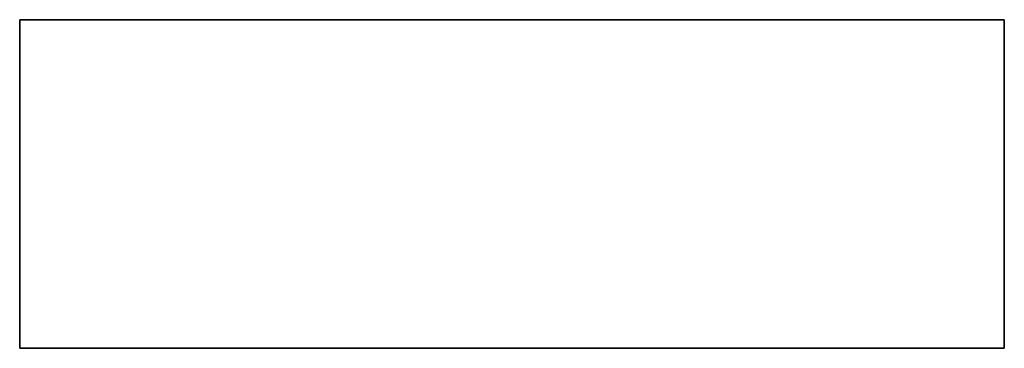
# Model space of a CAD drawing. Header units: inches. Extents: x -377 to 3073, y -401 to 2575.
# Tile 5 of 11: x 655 to 1105, y 1351 to 1501. Entities that reach past the tile are written whole.
import ezdxf

# ---------------------------------------------------------------- set-up
doc = ezdxf.new("R2010")
doc.units = ezdxf.units.IN
doc.layers.add('1', color=7, linetype='Continuous')

# ---------------------------------------------------------------- blocks, each defined once
blk = doc.blocks.new('UG_SURFACE_008')
at = {"layer": '1', "color": 11}
blk.add_3dface([(888.550162, 1350.999951, 435.268462), (888.550162, 1501.000047, 435.268462), (888.550162, 1501.000047, -14.936366), (888.550162, 1350.999951, -14.936366)], dxfattribs=at)
blk = doc.blocks.new('UG_SURFACE_009')
at = {"layer": '1', "color": 11}
blk.add_3dface([(888.550162, 1350.999951, -14.936366), (1114.403248, 1350.999951, -14.936366), (1114.403248, 1350.999951, 435.268462), (888.550162, 1350.999951, 435.268462)], dxfattribs=at)
blk = doc.blocks.new('UG_SURFACE_010')
at = {"layer": '1', "color": 11}
blk.add_3dface([(1114.403248, 1350.999951, -14.936366), (1114.403248, 1501.000047, -14.936366), (1114.403248, 1501.000047, 435.268462), (1114.403248, 1350.999951, 435.268462)], dxfattribs=at)
blk = doc.blocks.new('UG_SURFACE_011')
at = {"layer": '1', "color": 11}
blk.add_3dface([(888.550162, 1350.999951, -14.936366), (888.550162, 1501.000047, -14.936366), (1114.403248, 1501.000047, -14.936366), (1114.403248, 1350.999951, -14.936366)], dxfattribs=at)
blk = doc.blocks.new('UG_SURFACE_012')
at = {"layer": '1', "color": 11}
blk.add_3dface([(888.550162, 1501.000047, 435.268462), (1114.403248, 1501.000047, 435.268462), (1114.403248, 1501.000047, -14.936366), (888.550162, 1501.000047, -14.936366)], dxfattribs=at)
blk = doc.blocks.new('UG_SURFACE_013')
at = {"layer": '1', "color": 11}
blk.add_3dface([(1114.403248, 1350.999951, 435.268462), (1114.403248, 1501.000047, 435.268462), (888.550162, 1501.000047, 435.268462), (888.550162, 1350.999951, 435.268462)], dxfattribs=at)
blk = doc.blocks.new('SV105_P63_SERVICE_SPACE_LP_R05')
at = {"layer": '1', "color": 11}
for p, q in [((888.55, 1501, -14.94), (1114.4, 1501, -14.94)), ((1114.4, 1501, 435.27), (888.55, 1501, 435.27)), ((888.55, 1501, -14.94), (888.55, 1351, -14.94)), ((888.55, 1501, 435.27), (888.55, 1351, 435.27)), ((888.55, 1501, 435.27), (888.55, 1501, -14.94)), ((1114.4, 1501, -14.94), (1114.4, 1501, 435.27)), ((1114.4, 1501, -14.94), (1114.4, 1351, -14.94)), ((1114.4, 1501, 435.27), (1114.4, 1351, 435.27)), ((888.55, 1351, -14.94), (1114.4, 1351, -14.94)), ((888.55, 1351, 435.27), (888.55, 1351, -14.94)), ((1114.4, 1351, 435.27), (888.55, 1351, 435.27)), ((1114.4, 1351, -14.94), (1114.4, 1351, 435.27))]:
    blk.add_line(p, q, dxfattribs=at)
at = {"layer": '1', "color": 2, "extrusion": (0, -1, 0)}
for points, knots in [([(1011.53, 1501, 242.48), (1009.28, 1501, 241.61), (1005.55, 1501, 241.16), (996.12, 1501, 241.16), (992.79, 1501, 241.59), (987.98, 1501, 243.28), (986.77, 1501, 244.32), (986.8, 1501, 245.6), (986.77, 1501, 246.9), (987.99, 1501, 247.97), (992.88, 1501, 249.63), (996.33, 1501, 250.06), (1003.63, 1501, 250.06), (1006.1, 1501, 249.88), (1010.34, 1501, 249.17), (1011.97, 1501, 248.64), (1013.15, 1501, 247.95), (1014.3, 1501, 247.26), (1014.9, 1501, 246.49), (1014.91, 1501, 245.62), (1014.9, 1501, 244.41), (1013.76, 1501, 243.36), (1011.53, 1501, 242.48)], [-0.077766, 0, 0, 0, 0.204702, 0.204702, 0.368982, 0.368982, 0.534982, 0.534982, 0.534982, 0.639412, 0.639412, 0.743464, 0.743464, 0.808535, 0.808535, 0.873606, 0.873606, 0.873606, 0.922234, 0.922234, 0.922234, 1, 1, 1, 1.204702]), ([(983.35, 1501, 178.12), (983.35, 1501, 177.55), (983.35, 1501, 176.99), (983.35, 1501, 176.42), (995.02, 1501, 176.42), (1006.69, 1501, 176.42), (1018.35, 1501, 176.42), (1018.35, 1501, 178.01), (1018.35, 1501, 179.6), (1018.35, 1501, 181.18), (1018.34, 1501, 182.02), (1018.23, 1501, 182.67), (1018.01, 1501, 183.1), (1017.7, 1501, 183.72), (1017.17, 1501, 184.25), (1015.57, 1501, 185.09), (1014.46, 1501, 185.43), (1011.57, 1501, 185.93), (1010, 1501, 186.06), (1005.3, 1501, 186.06), (1002.81, 1501, 185.72), (998.7, 1501, 184.35), (997.68, 1501, 183.13), (997.7, 1501, 180.27), (997.69, 1501, 179.19), (997.69, 1501, 178.12), (992.91, 1501, 178.12), (988.13, 1501, 178.12), (983.35, 1501, 178.12)], [-0.169963, 0, 0, 0, 0.022977, 0.022977, 0.022977, 0.497339, 0.497339, 0.497339, 0.56182, 0.56182, 0.56182, 0.588481, 0.588481, 0.588481, 0.619608, 0.619608, 0.6513, 0.6513, 0.683598, 0.683598, 0.739499, 0.739499, 0.796054, 0.796054, 0.830037, 0.830037, 0.830037, 1, 1, 1, 1.022977]), ([(983.35, 1501, 283.76), (983.35, 1501, 283.19), (983.35, 1501, 282.63), (983.35, 1501, 282.06), (995.02, 1501, 282.06), (1006.69, 1501, 282.06), (1018.35, 1501, 282.06), (1018.35, 1501, 283.65), (1018.35, 1501, 285.23), (1018.35, 1501, 286.82), (1018.34, 1501, 287.66), (1018.23, 1501, 288.3), (1018.01, 1501, 288.74), (1017.7, 1501, 289.36), (1017.17, 1501, 289.89), (1015.57, 1501, 290.73), (1014.46, 1501, 291.07), (1011.57, 1501, 291.57), (1010, 1501, 291.7), (1005.3, 1501, 291.7), (1002.81, 1501, 291.37), (998.7, 1501, 289.99), (997.68, 1501, 288.77), (997.7, 1501, 285.91), (997.69, 1501, 284.83), (997.69, 1501, 283.76), (992.91, 1501, 283.76), (988.13, 1501, 283.76), (983.35, 1501, 283.76)], [-0.16996, 0, 0, 0, 0.022979, 0.022979, 0.022979, 0.49738, 0.49738, 0.49738, 0.561867, 0.561867, 0.561867, 0.58853, 0.58853, 0.58853, 0.619659, 0.619659, 0.651354, 0.651354, 0.683655, 0.683655, 0.73956, 0.73956, 0.796078, 0.796078, 0.83004, 0.83004, 0.83004, 1, 1, 1, 1.022979]), ([(983.35, 1501, 187.34), (983.35, 1501, 186.74), (983.35, 1501, 186.14), (983.35, 1501, 185.55), (995.02, 1501, 187.18), (1006.69, 1501, 188.81), (1018.35, 1501, 190.44), (1018.35, 1501, 191.01), (1018.35, 1501, 191.58), (1018.35, 1501, 192.14), (1006.69, 1501, 193.89), (995.02, 1501, 195.64), (983.35, 1501, 197.39), (983.35, 1501, 196.8), (983.35, 1501, 196.2), (983.35, 1501, 195.6), (986.99, 1501, 195.1), (990.62, 1501, 194.6), (994.25, 1501, 194.1), (994.25, 1501, 192.31), (994.25, 1501, 190.51), (994.25, 1501, 188.72), (990.62, 1501, 188.26), (986.99, 1501, 187.8), (983.35, 1501, 187.34)], [-0.10626, 0, 0, 0, 0.017298, 0.017298, 0.017298, 0.359129, 0.359129, 0.359129, 0.375574, 0.375574, 0.375574, 0.717901, 0.717901, 0.717901, 0.735247, 0.735247, 0.735247, 0.841656, 0.841656, 0.841656, 0.89374, 0.89374, 0.89374, 1, 1, 1, 1.017298]), ([(983.35, 1501, 300.39), (983.35, 1501, 299.83), (983.35, 1501, 299.26), (983.35, 1501, 298.7), (995.02, 1501, 298.7), (1006.69, 1501, 298.7), (1018.35, 1501, 298.7), (1018.35, 1501, 301.59), (1018.35, 1501, 304.49), (1018.35, 1501, 307.38), (1017.01, 1501, 307.38), (1015.68, 1501, 307.38), (1014.34, 1501, 307.38), (1014.34, 1501, 305.05), (1014.34, 1501, 302.72), (1014.34, 1501, 300.39), (1010.61, 1501, 300.39), (1006.88, 1501, 300.39), (1003.15, 1501, 300.39), (1003.15, 1501, 302.37), (1003.15, 1501, 304.35), (1003.15, 1501, 306.33), (1001.81, 1501, 306.33), (1000.47, 1501, 306.33), (999.12, 1501, 306.33), (999.12, 1501, 304.35), (999.12, 1501, 302.37), (999.12, 1501, 300.39), (993.87, 1501, 300.39), (988.61, 1501, 300.39), (983.35, 1501, 300.39)], [-0.158924, 0, 0, 0, 0.017083, 0.017083, 0.017083, 0.369757, 0.369757, 0.369757, 0.457293, 0.457293, 0.457293, 0.497725, 0.497725, 0.497725, 0.568178, 0.568178, 0.568178, 0.680933, 0.680933, 0.680933, 0.740722, 0.740722, 0.740722, 0.781287, 0.781287, 0.781287, 0.841076, 0.841076, 0.841076, 1, 1, 1, 1.017083]), ([(983.35, 1501, 328.36), (983.35, 1501, 327.8), (983.35, 1501, 327.23), (983.35, 1501, 326.67), (993.68, 1501, 326.67), (1004.01, 1501, 326.67), (1014.34, 1501, 326.67), (1014.34, 1501, 325.26), (1014.34, 1501, 323.84), (1014.34, 1501, 322.43), (1015.68, 1501, 322.43), (1017.01, 1501, 322.43), (1018.35, 1501, 322.43), (1018.35, 1501, 325.82), (1018.35, 1501, 329.21), (1018.35, 1501, 332.6), (1017.01, 1501, 332.6), (1015.68, 1501, 332.6), (1014.34, 1501, 332.6), (1014.34, 1501, 331.19), (1014.34, 1501, 329.78), (1014.34, 1501, 328.36), (1004.01, 1501, 328.36), (993.68, 1501, 328.36), (983.35, 1501, 328.36)], [-0.342996, 0, 0, 0, 0.018765, 0.018765, 0.018765, 0.361761, 0.361761, 0.361761, 0.408674, 0.408674, 0.408674, 0.453087, 0.453087, 0.453087, 0.565678, 0.565678, 0.565678, 0.610091, 0.610091, 0.610091, 0.657004, 0.657004, 0.657004, 1, 1, 1, 1.018765]), ([(983.35, 1501, 230.78), (983.35, 1501, 230.21), (983.35, 1501, 229.65), (983.35, 1501, 229.08), (995.02, 1501, 229.08), (1006.69, 1501, 229.08), (1018.35, 1501, 229.08), (1018.35, 1501, 231.98), (1018.35, 1501, 234.87), (1018.35, 1501, 237.77), (1017.01, 1501, 237.77), (1015.68, 1501, 237.77), (1014.34, 1501, 237.77), (1014.34, 1501, 235.44), (1014.34, 1501, 233.11), (1014.34, 1501, 230.78), (1010.61, 1501, 230.78), (1006.88, 1501, 230.78), (1003.15, 1501, 230.78), (1003.15, 1501, 232.75), (1003.15, 1501, 234.73), (1003.15, 1501, 236.71), (1001.81, 1501, 236.71), (1000.47, 1501, 236.71), (999.12, 1501, 236.71), (999.12, 1501, 234.73), (999.12, 1501, 232.75), (999.12, 1501, 230.78), (993.87, 1501, 230.78), (988.61, 1501, 230.78), (983.35, 1501, 230.78)], [-0.158924, 0, 0, 0, 0.017083, 0.017083, 0.017083, 0.369757, 0.369757, 0.369757, 0.457293, 0.457293, 0.457293, 0.497725, 0.497725, 0.497725, 0.568178, 0.568178, 0.568178, 0.680933, 0.680933, 0.680933, 0.740722, 0.740722, 0.740722, 0.781287, 0.781287, 0.781287, 0.841076, 0.841076, 0.841076, 1, 1, 1, 1.017083]), ([(983.35, 1501, 106.49), (983.35, 1501, 105.92), (983.35, 1501, 105.36), (983.35, 1501, 104.79), (995.02, 1501, 104.79), (1006.69, 1501, 104.79), (1018.35, 1501, 104.79), (1018.35, 1501, 106.69), (1018.35, 1501, 108.59), (1018.35, 1501, 110.49), (1018.34, 1501, 111.64), (1018.01, 1501, 112.51), (1017.39, 1501, 113.1), (1016.74, 1501, 113.7), (1015.62, 1501, 114.18), (1012.42, 1501, 114.9), (1010.65, 1501, 115.07), (1006.21, 1501, 115.07), (1004.09, 1501, 114.78), (1000.68, 1501, 113.59), (999.57, 1501, 112.68), (999.12, 1501, 111.44), (998.5, 1501, 111.87), (997.89, 1501, 112.2), (997.32, 1501, 112.42), (996.01, 1501, 112.89), (994.5, 1501, 113.34), (992.78, 1501, 113.78), (989.64, 1501, 114.51), (986.5, 1501, 115.24), (983.35, 1501, 115.97), (983.35, 1501, 115.31), (983.35, 1501, 114.64), (983.35, 1501, 113.98), (985.75, 1501, 113.41), (988.16, 1501, 112.84), (992.62, 1501, 111.79), (994.21, 1501, 111.37), (996.42, 1501, 110.73), (997.2, 1501, 110.44), (997.68, 1501, 110.19), (998.14, 1501, 109.94), (998.46, 1501, 109.67), (998.66, 1501, 109.41), (998.77, 1501, 109.22), (998.82, 1501, 108.9), (998.85, 1501, 108.46), (998.85, 1501, 107.81), (998.85, 1501, 107.15), (998.85, 1501, 106.49), (993.68, 1501, 106.49), (988.52, 1501, 106.49), (983.35, 1501, 106.49)], [-0.131157, 0, 0, 0, 0.01419, 0.01419, 0.01419, 0.307145, 0.307145, 0.307145, 0.3548, 0.3548, 0.3548, 0.378801, 0.378801, 0.378801, 0.409609, 0.409609, 0.440907, 0.440907, 0.481916, 0.481916, 0.523498, 0.523498, 0.523498, 0.539998, 0.539998, 0.539998, 0.578121, 0.578121, 0.578121, 0.655938, 0.655938, 0.655938, 0.671929, 0.671929, 0.671929, 0.731436, 0.731436, 0.782636, 0.782636, 0.833213, 0.833213, 0.833213, 0.843913, 0.843913, 0.843913, 0.852127, 0.852127, 0.852127, 0.868843, 0.868843, 0.868843, 1, 1, 1, 1.01419]), ([(983.35, 1501, 122.89), (983.35, 1501, 122.34), (983.35, 1501, 121.78), (983.35, 1501, 121.22), (995.02, 1501, 119.52), (1006.69, 1501, 117.82), (1018.35, 1501, 116.13), (1018.35, 1501, 116.73), (1018.35, 1501, 117.33), (1018.35, 1501, 117.94), (1009.96, 1501, 119.07), (1001.57, 1501, 120.2), (991.13, 1501, 121.6), (989.25, 1501, 121.83), (987.51, 1501, 122.01), (989.38, 1501, 122.22), (991.27, 1501, 122.46), (1001.57, 1501, 123.89), (1009.96, 1501, 125.11), (1018.35, 1501, 126.3), (1018.35, 1501, 126.91), (1018.35, 1501, 127.51), (1018.35, 1501, 128.12), (1006.69, 1501, 126.38), (995.02, 1501, 124.64), (983.35, 1501, 122.89)], [-0.25587, 0, 0, 0, 0.012063, 0.012063, 0.012063, 0.266668, 0.266668, 0.266668, 0.279683, 0.279683, 0.279683, 0.46254, 0.46254, 0.507262, 0.507262, 0.507262, 0.548679, 0.548679, 0.731022, 0.731022, 0.731022, 0.74413, 0.74413, 0.74413, 1, 1, 1, 1.012063]), ([(983.35, 1501, 255.78), (983.35, 1501, 255.22), (983.35, 1501, 254.65), (983.35, 1501, 254.09), (995.02, 1501, 254.09), (1006.69, 1501, 254.09), (1018.35, 1501, 254.09), (1018.35, 1501, 255.99), (1018.35, 1501, 257.89), (1018.35, 1501, 259.78), (1018.34, 1501, 260.93), (1018.01, 1501, 261.8), (1017.39, 1501, 262.4), (1016.74, 1501, 262.99), (1015.62, 1501, 263.47), (1012.42, 1501, 264.19), (1010.65, 1501, 264.36), (1006.21, 1501, 264.36), (1004.09, 1501, 264.08), (1002.4, 1501, 263.48), (1000.67, 1501, 262.89), (999.57, 1501, 261.97), (999.12, 1501, 260.74), (998.5, 1501, 261.16), (997.89, 1501, 261.49), (997.32, 1501, 261.71), (996.01, 1501, 262.19), (994.5, 1501, 262.63), (992.78, 1501, 263.07), (989.64, 1501, 263.8), (986.5, 1501, 264.53), (983.35, 1501, 265.27), (983.35, 1501, 264.6), (983.35, 1501, 263.94), (983.35, 1501, 263.27), (985.75, 1501, 262.7), (988.16, 1501, 262.14), (992.62, 1501, 261.08), (994.21, 1501, 260.67), (996.42, 1501, 260.03), (997.2, 1501, 259.74), (998.15, 1501, 259.24), (998.46, 1501, 258.97), (998.66, 1501, 258.71), (998.77, 1501, 258.51), (998.82, 1501, 258.2), (998.85, 1501, 257.75), (998.85, 1501, 257.1), (998.85, 1501, 256.44), (998.85, 1501, 255.78), (993.68, 1501, 255.78), (988.52, 1501, 255.78), (983.35, 1501, 255.78)], [-0.13116, 0, 0, 0, 0.013741, 0.013741, 0.013741, 0.297425, 0.297425, 0.297425, 0.343572, 0.343572, 0.343572, 0.366808, 0.366808, 0.366808, 0.396636, 0.396636, 0.426938, 0.426938, 0.466643, 0.466643, 0.466643, 0.500591, 0.500591, 0.500591, 0.516353, 0.516353, 0.516353, 0.552811, 0.552811, 0.552811, 0.627237, 0.627237, 0.627237, 0.642567, 0.642567, 0.642567, 0.699466, 0.699466, 0.748428, 0.748428, 0.796795, 0.796795, 0.843911, 0.843911, 0.843911, 0.852165, 0.852165, 0.852165, 0.86884, 0.86884, 0.86884, 1, 1, 1, 1.013741]), ([(983.35, 1501, 348.18), (983.35, 1501, 347.61), (983.35, 1501, 347.05), (983.35, 1501, 346.48), (995.02, 1501, 346.48), (1006.69, 1501, 346.48), (1018.35, 1501, 346.48), (1018.35, 1501, 348.38), (1018.35, 1501, 350.28), (1018.35, 1501, 352.18), (1018.34, 1501, 353.33), (1018.01, 1501, 354.2), (1017.39, 1501, 354.79), (1016.74, 1501, 355.39), (1015.62, 1501, 355.87), (1012.42, 1501, 356.59), (1010.65, 1501, 356.76), (1006.21, 1501, 356.76), (1004.09, 1501, 356.47), (1002.4, 1501, 355.87), (1000.67, 1501, 355.28), (999.57, 1501, 354.37), (999.12, 1501, 353.13), (998.5, 1501, 353.56), (997.89, 1501, 353.89), (997.32, 1501, 354.1), (996.01, 1501, 354.58), (994.5, 1501, 355.03), (992.78, 1501, 355.46), (989.64, 1501, 356.19), (986.5, 1501, 356.93), (983.35, 1501, 357.66), (983.35, 1501, 357), (983.35, 1501, 356.33), (983.35, 1501, 355.67), (985.75, 1501, 355.1), (988.16, 1501, 354.53), (992.62, 1501, 353.48), (994.21, 1501, 353.06), (996.42, 1501, 352.42), (997.2, 1501, 352.13), (998.15, 1501, 351.63), (998.46, 1501, 351.36), (998.66, 1501, 351.1), (998.77, 1501, 350.9), (998.82, 1501, 350.59), (998.85, 1501, 350.15), (998.85, 1501, 349.49), (998.85, 1501, 348.84), (998.85, 1501, 348.18), (993.68, 1501, 348.18), (988.52, 1501, 348.18), (983.35, 1501, 348.18)], [-0.13116, 0, 0, 0, 0.013741, 0.013741, 0.013741, 0.297425, 0.297425, 0.297425, 0.343572, 0.343572, 0.343572, 0.366808, 0.366808, 0.366808, 0.396636, 0.396636, 0.426938, 0.426938, 0.466643, 0.466643, 0.466643, 0.500591, 0.500591, 0.500591, 0.516353, 0.516353, 0.516353, 0.552811, 0.552811, 0.552811, 0.627237, 0.627237, 0.627237, 0.642567, 0.642567, 0.642567, 0.699466, 0.699466, 0.748428, 0.748428, 0.796795, 0.796795, 0.843911, 0.843911, 0.843911, 0.852165, 0.852165, 0.852165, 0.86884, 0.86884, 0.86884, 1, 1, 1, 1.013741]), ([(1007.98, 1501, 190.57), (1004.74, 1501, 190.13), (1001.5, 1501, 189.68), (998.26, 1501, 189.23), (998.26, 1501, 190.67), (998.26, 1501, 192.11), (998.26, 1501, 193.55), (1001.31, 1501, 193.13), (1004.36, 1501, 192.71), (1010.31, 1501, 191.89), (1012.72, 1501, 191.57), (1014.62, 1501, 191.31), (1012.39, 1501, 191.1), (1010.2, 1501, 190.86), (1007.98, 1501, 190.57)], [-0.178884, 0, 0, 0, 0.250404, 0.250404, 0.250404, 0.36068, 0.36068, 0.36068, 0.59603, 0.59603, 0.821116, 0.821116, 0.821116, 1, 1, 1, 1.250404]), ([(1014.34, 1501, 283.76), (1010.13, 1501, 283.76), (1005.92, 1501, 283.76), (1001.71, 1501, 283.76), (1001.71, 1501, 284.85), (1001.71, 1501, 285.93), (1001.71, 1501, 287.02), (1001.69, 1501, 288.11), (1002.25, 1501, 288.87), (1003.38, 1501, 289.32), (1004.49, 1501, 289.78), (1006.09, 1501, 290.01), (1009.6, 1501, 290.01), (1010.86, 1501, 289.87), (1012.95, 1501, 289.35), (1013.65, 1501, 288.99), (1014.01, 1501, 288.55), (1014.21, 1501, 288.27), (1014.31, 1501, 287.75), (1014.34, 1501, 286.99), (1014.34, 1501, 285.91), (1014.34, 1501, 284.83), (1014.34, 1501, 283.76)], [-0.092722, 0, 0, 0, 0.354677, 0.354677, 0.354677, 0.44629, 0.44629, 0.44629, 0.531984, 0.531984, 0.531984, 0.667626, 0.667626, 0.765393, 0.765393, 0.860862, 0.860862, 0.860862, 0.907278, 0.907278, 0.907278, 1, 1, 1, 1.354677]), ([(1014.34, 1501, 178.12), (1010.13, 1501, 178.12), (1005.92, 1501, 178.12), (1001.71, 1501, 178.12), (1001.71, 1501, 179.21), (1001.71, 1501, 180.29), (1001.71, 1501, 181.38), (1001.69, 1501, 182.47), (1002.25, 1501, 183.23), (1004.49, 1501, 184.13), (1006.09, 1501, 184.37), (1009.6, 1501, 184.37), (1010.86, 1501, 184.23), (1012.95, 1501, 183.71), (1013.65, 1501, 183.35), (1014.01, 1501, 182.91), (1014.21, 1501, 182.63), (1014.31, 1501, 182.11), (1014.34, 1501, 181.35), (1014.34, 1501, 180.27), (1014.34, 1501, 179.2), (1014.34, 1501, 178.12)], [-0.092729, 0, 0, 0, 0.413774, 0.413774, 0.413774, 0.520653, 0.520653, 0.520653, 0.620602, 0.620602, 0.719692, 0.719692, 0.791113, 0.791113, 0.860855, 0.860855, 0.860855, 0.907271, 0.907271, 0.907271, 1, 1, 1, 1.413774]), ([(1014.34, 1501, 348.18), (1010.51, 1501, 348.18), (1006.69, 1501, 348.18), (1002.86, 1501, 348.18), (1002.86, 1501, 349.4), (1002.86, 1501, 350.62), (1002.86, 1501, 351.83), (1002.85, 1501, 352.61), (1003.06, 1501, 353.23), (1003.48, 1501, 353.68), (1003.92, 1501, 354.13), (1004.59, 1501, 354.48), (1006.51, 1501, 354.95), (1007.56, 1501, 355.06), (1010.31, 1501, 355.06), (1011.66, 1501, 354.84), (1012.74, 1501, 354.39), (1013.78, 1501, 353.94), (1014.31, 1501, 353.23), (1014.34, 1501, 352.24), (1014.34, 1501, 350.89), (1014.34, 1501, 349.53), (1014.34, 1501, 348.18)], [-0.120576, 0, 0, 0, 0.363631, 0.363631, 0.363631, 0.479397, 0.479397, 0.479397, 0.542752, 0.542752, 0.542752, 0.617229, 0.617229, 0.690656, 0.690656, 0.794821, 0.794821, 0.794821, 0.879424, 0.879424, 0.879424, 1, 1, 1, 1.363631]), ([(1014.34, 1501, 106.49), (1010.51, 1501, 106.49), (1006.69, 1501, 106.49), (1002.86, 1501, 106.49), (1002.86, 1501, 107.71), (1002.86, 1501, 108.93), (1002.86, 1501, 110.15), (1002.85, 1501, 110.93), (1003.06, 1501, 111.54), (1003.48, 1501, 111.99), (1003.92, 1501, 112.44), (1004.59, 1501, 112.79), (1006.51, 1501, 113.26), (1007.56, 1501, 113.38), (1010.31, 1501, 113.38), (1011.66, 1501, 113.15), (1012.74, 1501, 112.7), (1013.78, 1501, 112.25), (1014.31, 1501, 111.54), (1014.34, 1501, 110.56), (1014.34, 1501, 109.2), (1014.34, 1501, 107.85), (1014.34, 1501, 106.49)], [-0.120702, 0, 0, 0, 0.363487, 0.363487, 0.363487, 0.479208, 0.479208, 0.479208, 0.542545, 0.542545, 0.542545, 0.616992, 0.616992, 0.690479, 0.690479, 0.794728, 0.794728, 0.794728, 0.879298, 0.879298, 0.879298, 1, 1, 1, 1.363487]), ([(1014.34, 1501, 255.78), (1010.51, 1501, 255.78), (1006.69, 1501, 255.78), (1002.86, 1501, 255.78), (1002.86, 1501, 257), (1002.86, 1501, 258.22), (1002.86, 1501, 259.44), (1002.85, 1501, 260.22), (1003.06, 1501, 260.84), (1003.48, 1501, 261.29), (1003.92, 1501, 261.74), (1004.59, 1501, 262.08), (1006.51, 1501, 262.56), (1007.56, 1501, 262.67), (1010.31, 1501, 262.67), (1011.66, 1501, 262.44), (1012.74, 1501, 261.99), (1013.78, 1501, 261.54), (1014.31, 1501, 260.83), (1014.34, 1501, 259.85), (1014.34, 1501, 258.49), (1014.34, 1501, 257.14), (1014.34, 1501, 255.78)], [-0.120576, 0, 0, 0, 0.363631, 0.363631, 0.363631, 0.479397, 0.479397, 0.479397, 0.542752, 0.542752, 0.542752, 0.617229, 0.617229, 0.690656, 0.690656, 0.794821, 0.794821, 0.794821, 0.879424, 0.879424, 0.879424, 1, 1, 1, 1.363631])]:
    blk.add_open_spline(points, degree=3, knots=knots, dxfattribs=at)
at = {"layer": '1', "color": 2, "extrusion": (0, 1, 0)}
for points, knots in [([(983.35, 1501, 102.36), (983.35, 1501, 99.18), (983.35, 1501, 96), (983.35, 1501, 92.82), (995.02, 1501, 92.82), (1006.69, 1501, 92.82), (1018.35, 1501, 92.82), (1018.35, 1501, 95.89), (1018.35, 1501, 98.97), (1018.35, 1501, 102.04), (1017.01, 1501, 102.04), (1015.68, 1501, 102.04), (1014.34, 1501, 102.04), (1014.34, 1501, 99.53), (1014.34, 1501, 97.02), (1014.34, 1501, 94.51), (1010.7, 1501, 94.51), (1007.07, 1501, 94.51), (1003.43, 1501, 94.51), (1003.43, 1501, 96.85), (1003.43, 1501, 99.18), (1003.43, 1501, 101.51), (1002.09, 1501, 101.51), (1000.75, 1501, 101.51), (999.42, 1501, 101.51), (999.42, 1501, 99.18), (999.42, 1501, 96.85), (999.42, 1501, 94.51), (995.4, 1501, 94.51), (991.38, 1501, 94.51), (987.36, 1501, 94.51), (987.36, 1501, 97.13), (987.36, 1501, 99.74), (987.36, 1501, 102.36), (986.03, 1501, 102.36), (984.69, 1501, 102.36), (983.35, 1501, 102.36)], [-0.033968, 0, 0, 0, 0.08076, 0.08076, 0.08076, 0.377056, 0.377056, 0.377056, 0.45512, 0.45512, 0.45512, 0.489088, 0.489088, 0.489088, 0.5528, 0.5528, 0.5528, 0.645175, 0.645175, 0.645175, 0.704407, 0.704407, 0.704407, 0.738375, 0.738375, 0.738375, 0.797607, 0.797607, 0.797607, 0.899624, 0.899624, 0.899624, 0.966032, 0.966032, 0.966032, 1, 1, 1, 1.08076]), ([(983.35, 1501, 157.03), (983.35, 1501, 153.85), (983.35, 1501, 150.67), (983.35, 1501, 147.5), (995.02, 1501, 147.5), (1006.69, 1501, 147.5), (1018.35, 1501, 147.5), (1018.35, 1501, 150.57), (1018.35, 1501, 153.64), (1018.35, 1501, 156.71), (1017.01, 1501, 156.71), (1015.68, 1501, 156.71), (1014.34, 1501, 156.71), (1014.34, 1501, 154.21), (1014.34, 1501, 151.7), (1014.34, 1501, 149.19), (1010.7, 1501, 149.19), (1007.07, 1501, 149.19), (1003.43, 1501, 149.19), (1003.43, 1501, 151.52), (1003.43, 1501, 153.85), (1003.43, 1501, 156.18), (1002.09, 1501, 156.18), (1000.75, 1501, 156.18), (999.42, 1501, 156.18), (999.42, 1501, 153.85), (999.42, 1501, 151.52), (999.42, 1501, 149.19), (995.4, 1501, 149.19), (991.38, 1501, 149.19), (987.36, 1501, 149.19), (987.36, 1501, 151.8), (987.36, 1501, 154.42), (987.36, 1501, 157.03), (986.03, 1501, 157.03), (984.69, 1501, 157.03), (983.35, 1501, 157.03)], [-0.033977, 0, 0, 0, 0.080739, 0.080739, 0.080739, 0.377108, 0.377108, 0.377108, 0.45515, 0.45515, 0.45515, 0.489126, 0.489126, 0.489126, 0.552813, 0.552813, 0.552813, 0.645211, 0.645211, 0.645211, 0.704417, 0.704417, 0.704417, 0.738393, 0.738393, 0.738393, 0.797599, 0.797599, 0.797599, 0.89964, 0.89964, 0.89964, 0.966023, 0.966023, 0.966023, 1, 1, 1, 1.080739]), ([(983.35, 1501, 221.66), (983.35, 1501, 218.48), (983.35, 1501, 215.31), (983.35, 1501, 212.13), (995.02, 1501, 212.13), (1006.69, 1501, 212.13), (1018.35, 1501, 212.13), (1018.35, 1501, 215.2), (1018.35, 1501, 218.28), (1018.35, 1501, 221.35), (1017.01, 1501, 221.35), (1015.68, 1501, 221.35), (1014.34, 1501, 221.35), (1014.34, 1501, 218.84), (1014.34, 1501, 216.33), (1014.34, 1501, 213.82), (1010.7, 1501, 213.82), (1007.07, 1501, 213.82), (1003.43, 1501, 213.82), (1003.43, 1501, 216.15), (1003.43, 1501, 218.48), (1003.43, 1501, 220.82), (1002.09, 1501, 220.82), (1000.75, 1501, 220.82), (999.42, 1501, 220.82), (999.42, 1501, 218.48), (999.42, 1501, 216.15), (999.42, 1501, 213.82), (995.4, 1501, 213.82), (991.38, 1501, 213.82), (987.36, 1501, 213.82), (987.36, 1501, 216.44), (987.36, 1501, 219.05), (987.36, 1501, 221.66), (986.03, 1501, 221.66), (984.69, 1501, 221.66), (983.35, 1501, 221.66)], [-0.033974, 0, 0, 0, 0.080732, 0.080732, 0.080732, 0.377077, 0.377077, 0.377077, 0.455154, 0.455154, 0.455154, 0.489127, 0.489127, 0.489127, 0.55285, 0.55285, 0.55285, 0.64524, 0.64524, 0.64524, 0.704441, 0.704441, 0.704441, 0.738415, 0.738415, 0.738415, 0.797615, 0.797615, 0.797615, 0.899649, 0.899649, 0.899649, 0.966026, 0.966026, 0.966026, 1, 1, 1, 1.080732]), ([(983.35, 1501, 344.04), (983.35, 1501, 340.87), (983.35, 1501, 337.69), (983.35, 1501, 334.51), (995.02, 1501, 334.51), (1006.69, 1501, 334.51), (1018.35, 1501, 334.51), (1018.35, 1501, 337.58), (1018.35, 1501, 340.65), (1018.35, 1501, 343.73), (1017.01, 1501, 343.73), (1015.68, 1501, 343.73), (1014.34, 1501, 343.73), (1014.34, 1501, 341.22), (1014.34, 1501, 338.71), (1014.34, 1501, 336.2), (1010.7, 1501, 336.2), (1007.07, 1501, 336.2), (1003.43, 1501, 336.2), (1003.43, 1501, 338.53), (1003.43, 1501, 340.87), (1003.43, 1501, 343.2), (1002.09, 1501, 343.2), (1000.75, 1501, 343.2), (999.42, 1501, 343.2), (999.42, 1501, 340.87), (999.42, 1501, 338.53), (999.42, 1501, 336.2), (995.4, 1501, 336.2), (991.38, 1501, 336.2), (987.36, 1501, 336.2), (987.36, 1501, 338.82), (987.36, 1501, 341.43), (987.36, 1501, 344.04), (986.03, 1501, 344.04), (984.69, 1501, 344.04), (983.35, 1501, 344.04)], [-0.033977, 0, 0, 0, 0.080739, 0.080739, 0.080739, 0.377108, 0.377108, 0.377108, 0.45515, 0.45515, 0.45515, 0.489126, 0.489126, 0.489126, 0.552813, 0.552813, 0.552813, 0.645211, 0.645211, 0.645211, 0.704417, 0.704417, 0.704417, 0.738393, 0.738393, 0.738393, 0.797599, 0.797599, 0.797599, 0.89964, 0.89964, 0.89964, 0.966023, 0.966023, 0.966023, 1, 1, 1, 1.080739]), ([(983.35, 1501, 322.75), (983.35, 1501, 320.06), (983.35, 1501, 317.38), (983.35, 1501, 314.69), (995.02, 1501, 314.69), (1006.69, 1501, 314.69), (1018.35, 1501, 314.69), (1018.35, 1501, 315.26), (1018.35, 1501, 315.82), (1018.35, 1501, 316.39), (1008.02, 1501, 316.39), (997.69, 1501, 316.39), (987.36, 1501, 316.39), (987.36, 1501, 318.51), (987.36, 1501, 320.63), (987.36, 1501, 322.75), (986.03, 1501, 322.75), (984.69, 1501, 322.75), (983.35, 1501, 322.75)], [-0.046597, 0, 0, 0, 0.093545, 0.093545, 0.093545, 0.5, 0.5, 0.5, 0.519688, 0.519688, 0.519688, 0.879546, 0.879546, 0.879546, 0.953403, 0.953403, 0.953403, 1, 1, 1, 1.093545]), ([(983.35, 1501, 280.15), (983.35, 1501, 277.47), (983.35, 1501, 274.78), (983.35, 1501, 272.1), (995.02, 1501, 272.1), (1006.69, 1501, 272.1), (1018.35, 1501, 272.1), (1018.35, 1501, 272.67), (1018.35, 1501, 273.23), (1018.35, 1501, 273.8), (1008.02, 1501, 273.8), (997.69, 1501, 273.8), (987.36, 1501, 273.8), (987.36, 1501, 275.91), (987.36, 1501, 278.03), (987.36, 1501, 280.15), (986.03, 1501, 280.15), (984.69, 1501, 280.15), (983.35, 1501, 280.15)], [-0.046602, 0, 0, 0, 0.093498, 0.093498, 0.093498, 0.5, 0.5, 0.5, 0.51969, 0.51969, 0.51969, 0.879589, 0.879589, 0.879589, 0.953398, 0.953398, 0.953398, 1, 1, 1, 1.093498]), ([(983.35, 1501, 311.51), (983.35, 1501, 310.95), (983.35, 1501, 310.38), (983.35, 1501, 309.82), (995.02, 1501, 309.82), (1006.69, 1501, 309.82), (1018.35, 1501, 309.82), (1018.35, 1501, 310.38), (1018.35, 1501, 310.95), (1018.35, 1501, 311.51), (1006.69, 1501, 311.51), (995.02, 1501, 311.51), (983.35, 1501, 311.51)], [-0.4769, 0, 0, 0, 0.0231, 0.0231, 0.0231, 0.5, 0.5, 0.5, 0.5231, 0.5231, 0.5231, 1, 1, 1, 1.0231]), ([(983.35, 1501, 131.28), (983.35, 1501, 130.72), (983.35, 1501, 130.15), (983.35, 1501, 129.59), (995.02, 1501, 129.59), (1006.69, 1501, 129.59), (1018.35, 1501, 129.59), (1018.35, 1501, 130.15), (1018.35, 1501, 130.72), (1018.35, 1501, 131.28), (1006.69, 1501, 131.28), (995.02, 1501, 131.28), (983.35, 1501, 131.28)], [-0.4769, 0, 0, 0, 0.0231, 0.0231, 0.0231, 0.5, 0.5, 0.5, 0.5231, 0.5231, 0.5231, 1, 1, 1, 1.0231]), ([(991.63, 1501, 240.2), (994.37, 1501, 239.71), (997.3, 1501, 239.46), (1006.16, 1501, 239.46), (1010.7, 1501, 240.04), (1017.26, 1501, 242.32), (1018.91, 1501, 243.81), (1018.92, 1501, 245.62), (1018.91, 1501, 246.81), (1018.14, 1501, 247.88), (1015.05, 1501, 249.77), (1012.9, 1501, 250.5), (1007.4, 1501, 251.51), (1004.26, 1501, 251.76), (997.23, 1501, 251.76), (994.05, 1501, 251.5), (988.46, 1501, 250.44), (986.35, 1501, 249.7), (983.47, 1501, 247.77), (982.77, 1501, 246.73), (982.77, 1501, 244.41), (983.55, 1501, 243.32), (986.72, 1501, 241.42), (988.87, 1501, 240.69), (991.63, 1501, 240.2)], [-0.070739, 0, 0, 0, 0.098419, 0.098419, 0.282585, 0.282585, 0.464774, 0.464774, 0.464774, 0.529836, 0.529836, 0.594587, 0.594587, 0.659641, 0.659641, 0.725931, 0.725931, 0.792221, 0.792221, 0.857989, 0.857989, 0.929261, 0.929261, 1, 1, 1, 1.098419]), ([(989.02, 1501, 142.12), (990.49, 1501, 142.78), (992.71, 1501, 143.23), (995.65, 1501, 143.47), (995.27, 1501, 144.03), (994.88, 1501, 144.6), (994.49, 1501, 145.16), (990.65, 1501, 144.81), (987.74, 1501, 144.17), (983.74, 1501, 142.31), (982.77, 1501, 141.19), (982.77, 1501, 138.48), (983.51, 1501, 137.35), (986.57, 1501, 135.62), (988.8, 1501, 134.95), (994.62, 1501, 134.05), (997.75, 1501, 133.83), (1004.73, 1501, 133.83), (1007.9, 1501, 134.09), (1013.31, 1501, 135.09), (1015.37, 1501, 135.81), (1018.2, 1501, 137.67), (1018.91, 1501, 138.71), (1018.92, 1501, 139.83), (1018.91, 1501, 141.1), (1018.01, 1501, 142.17), (1014.45, 1501, 143.9), (1011.93, 1501, 144.5), (1008.7, 1501, 144.85), (1008.34, 1501, 144.28), (1007.98, 1501, 143.71), (1007.63, 1501, 143.15), (1010.14, 1501, 142.86), (1011.98, 1501, 142.43), (1014.3, 1501, 141.31), (1014.9, 1501, 140.6), (1014.91, 1501, 139.75), (1014.9, 1501, 138.77), (1014.25, 1501, 137.96), (1011.68, 1501, 136.64), (1009.96, 1501, 136.18), (1005.64, 1501, 135.65), (1003.41, 1501, 135.52), (998.16, 1501, 135.52), (995.56, 1501, 135.69), (991.13, 1501, 136.33), (989.48, 1501, 136.82), (988.41, 1501, 137.5), (987.31, 1501, 138.17), (986.77, 1501, 138.91), (986.8, 1501, 139.69), (986.77, 1501, 140.65), (987.51, 1501, 141.45), (989.02, 1501, 142.12)], [-0.028959, 0, 0, 0, 0.046673, 0.046673, 0.046673, 0.060793, 0.060793, 0.060793, 0.122482, 0.122482, 0.184848, 0.184848, 0.249042, 0.249042, 0.312817, 0.312817, 0.376027, 0.376027, 0.444485, 0.444485, 0.512275, 0.512275, 0.579731, 0.579731, 0.579731, 0.62012, 0.62012, 0.660796, 0.660796, 0.660796, 0.67834, 0.67834, 0.67834, 0.728122, 0.728122, 0.777282, 0.777282, 0.777282, 0.806901, 0.806901, 0.837009, 0.837009, 0.867483, 0.867483, 0.907347, 0.907347, 0.947444, 0.947444, 0.947444, 0.971041, 0.971041, 0.971041, 1, 1, 1, 1.046673]), ([(988.54, 1501, 80.91), (990.46, 1501, 80.47), (992.65, 1501, 80.24), (995.11, 1501, 80.21), (995.21, 1501, 80.78), (995.31, 1501, 81.34), (995.4, 1501, 81.91), (993.5, 1501, 81.98), (991.96, 1501, 82.15), (989.58, 1501, 82.68), (988.6, 1501, 83.11), (987.88, 1501, 83.68), (987.13, 1501, 84.25), (986.77, 1501, 84.88), (986.8, 1501, 85.59), (986.77, 1501, 86.22), (987.05, 1501, 86.78), (987.62, 1501, 87.26), (988.16, 1501, 87.74), (988.93, 1501, 88.1), (990.88, 1501, 88.57), (991.91, 1501, 88.69), (994, 1501, 88.69), (994.91, 1501, 88.58), (996.48, 1501, 88.17), (997.15, 1501, 87.8), (998.09, 1501, 86.94), (998.65, 1501, 86.19), (1000.21, 1501, 83.88), (1000.94, 1501, 83.07), (1001.64, 1501, 82.59), (1002.5, 1501, 81.97), (1003.57, 1501, 81.51), (1006.18, 1501, 80.89), (1007.65, 1501, 80.74), (1011.02, 1501, 80.74), (1012.67, 1501, 80.93), (1015.73, 1501, 81.65), (1016.9, 1501, 82.2), (1018.5, 1501, 83.6), (1018.91, 1501, 84.39), (1018.92, 1501, 85.25), (1018.91, 1501, 86.21), (1018.5, 1501, 87.04), (1016.85, 1501, 88.49), (1015.62, 1501, 89.05), (1012.42, 1501, 89.84), (1010.61, 1501, 90.04), (1008.59, 1501, 90.07), (1008.5, 1501, 89.5), (1008.41, 1501, 88.94), (1008.31, 1501, 88.37), (1010.46, 1501, 88.29), (1012.12, 1501, 87.99), (1014.34, 1501, 87.01), (1014.9, 1501, 86.28), (1014.91, 1501, 85.32), (1014.9, 1501, 84.31), (1014.37, 1501, 83.58), (1012.31, 1501, 82.67), (1011.06, 1501, 82.44), (1008.33, 1501, 82.44), (1007.28, 1501, 82.6), (1006.5, 1501, 82.92), (1005.68, 1501, 83.25), (1004.83, 1501, 84.08), (1003.11, 1501, 86.77), (1002.36, 1501, 87.7), (1001.75, 1501, 88.21), (1000.79, 1501, 88.95), (999.61, 1501, 89.5), (996.73, 1501, 90.21), (995.07, 1501, 90.38), (991.35, 1501, 90.38), (989.59, 1501, 90.19), (986.31, 1501, 89.4), (985.02, 1501, 88.85), (983.22, 1501, 87.39), (982.77, 1501, 86.57), (982.77, 1501, 84.5), (983.25, 1501, 83.53), (984.21, 1501, 82.75), (985.15, 1501, 81.97), (986.61, 1501, 81.36), (988.54, 1501, 80.91)], [-0.03781, 0, 0, 0, 0.056761, 0.056761, 0.056761, 0.071513, 0.071513, 0.071513, 0.111554, 0.111554, 0.151631, 0.151631, 0.151631, 0.173098, 0.173098, 0.173098, 0.191216, 0.191216, 0.191216, 0.215177, 0.215177, 0.238861, 0.238861, 0.262544, 0.262544, 0.285491, 0.285491, 0.299583, 0.299583, 0.313675, 0.313675, 0.313675, 0.343581, 0.343581, 0.373175, 0.373175, 0.405705, 0.405705, 0.438017, 0.438017, 0.469931, 0.469931, 0.469931, 0.493818, 0.493818, 0.517923, 0.517923, 0.54239, 0.54239, 0.54239, 0.555843, 0.555843, 0.555843, 0.595119, 0.595119, 0.634396, 0.634396, 0.634396, 0.6574, 0.6574, 0.680694, 0.680694, 0.701832, 0.701832, 0.701832, 0.730392, 0.730392, 0.758952, 0.758952, 0.758952, 0.790197, 0.790197, 0.822013, 0.822013, 0.854515, 0.854515, 0.887517, 0.887517, 0.920607, 0.920607, 0.96219, 0.96219, 0.96219, 1, 1, 1, 1.056761]), ([(988.54, 1501, 164.51), (990.46, 1501, 164.07), (992.65, 1501, 163.84), (995.11, 1501, 163.81), (995.21, 1501, 164.38), (995.31, 1501, 164.94), (995.4, 1501, 165.51), (993.5, 1501, 165.58), (991.96, 1501, 165.75), (989.57, 1501, 166.28), (988.6, 1501, 166.71), (987.88, 1501, 167.28), (987.13, 1501, 167.84), (986.77, 1501, 168.48), (986.8, 1501, 169.19), (986.77, 1501, 169.82), (987.05, 1501, 170.38), (987.62, 1501, 170.86), (988.16, 1501, 171.34), (988.93, 1501, 171.7), (990.88, 1501, 172.17), (991.91, 1501, 172.29), (994, 1501, 172.29), (994.91, 1501, 172.19), (996.48, 1501, 171.76), (997.15, 1501, 171.4), (997.73, 1501, 170.87), (998.09, 1501, 170.53), (998.65, 1501, 169.78), (1000.21, 1501, 167.48), (1000.94, 1501, 166.67), (1001.64, 1501, 166.19), (1002.5, 1501, 165.57), (1003.57, 1501, 165.11), (1006.18, 1501, 164.5), (1007.65, 1501, 164.34), (1011.02, 1501, 164.34), (1012.67, 1501, 164.53), (1015.73, 1501, 165.25), (1016.9, 1501, 165.8), (1018.5, 1501, 167.2), (1018.91, 1501, 167.99), (1018.92, 1501, 168.85), (1018.91, 1501, 169.8), (1018.5, 1501, 170.64), (1016.84, 1501, 172.09), (1015.62, 1501, 172.65), (1012.42, 1501, 173.44), (1010.61, 1501, 173.64), (1008.59, 1501, 173.67), (1008.5, 1501, 173.1), (1008.41, 1501, 172.54), (1008.31, 1501, 171.97), (1010.46, 1501, 171.89), (1012.12, 1501, 171.59), (1014.34, 1501, 170.61), (1014.9, 1501, 169.89), (1014.91, 1501, 168.92), (1014.9, 1501, 167.91), (1014.37, 1501, 167.18), (1012.32, 1501, 166.27), (1011.06, 1501, 166.04), (1008.33, 1501, 166.04), (1007.28, 1501, 166.2), (1006.5, 1501, 166.52), (1005.68, 1501, 166.84), (1004.83, 1501, 167.68), (1003.11, 1501, 170.38), (1002.36, 1501, 171.3), (1001.75, 1501, 171.81), (1000.79, 1501, 172.55), (999.61, 1501, 173.1), (996.73, 1501, 173.81), (995.07, 1501, 173.98), (991.35, 1501, 173.98), (989.59, 1501, 173.79), (986.31, 1501, 173), (985.02, 1501, 172.45), (983.22, 1501, 170.99), (982.77, 1501, 170.17), (982.77, 1501, 168.1), (983.25, 1501, 167.13), (984.21, 1501, 166.35), (985.15, 1501, 165.57), (986.61, 1501, 164.96), (988.54, 1501, 164.51)], [-0.037809, 0, 0, 0, 0.052782, 0.052782, 0.052782, 0.066501, 0.066501, 0.066501, 0.103737, 0.103737, 0.141038, 0.141038, 0.141038, 0.161048, 0.161048, 0.161048, 0.17786, 0.17786, 0.17786, 0.200148, 0.200148, 0.222178, 0.222178, 0.244208, 0.244208, 0.26552, 0.26552, 0.26552, 0.289462, 0.289462, 0.313403, 0.313403, 0.313403, 0.34327, 0.34327, 0.372875, 0.372875, 0.405417, 0.405417, 0.43774, 0.43774, 0.469763, 0.469763, 0.469763, 0.493646, 0.493646, 0.517889, 0.517889, 0.542512, 0.542512, 0.542512, 0.555969, 0.555969, 0.555969, 0.595253, 0.595253, 0.634538, 0.634538, 0.634538, 0.657547, 0.657547, 0.680806, 0.680806, 0.701911, 0.701911, 0.701911, 0.730473, 0.730473, 0.75911, 0.75911, 0.75911, 0.790362, 0.790362, 0.822183, 0.822183, 0.854692, 0.854692, 0.887701, 0.887701, 0.920709, 0.920709, 0.962191, 0.962191, 0.962191, 1, 1, 1, 1.052782]), ([(989.02, 1501, 206.65), (990.49, 1501, 207.31), (992.71, 1501, 207.76), (995.65, 1501, 208), (995.27, 1501, 208.56), (994.88, 1501, 209.13), (994.49, 1501, 209.69), (990.65, 1501, 209.34), (987.74, 1501, 208.7), (983.74, 1501, 206.84), (982.77, 1501, 205.72), (982.77, 1501, 203), (983.51, 1501, 201.88), (986.57, 1501, 200.15), (988.8, 1501, 199.48), (994.62, 1501, 198.58), (997.75, 1501, 198.36), (1004.73, 1501, 198.36), (1007.9, 1501, 198.61), (1013.31, 1501, 199.61), (1015.37, 1501, 200.34), (1018.2, 1501, 202.2), (1018.91, 1501, 203.24), (1018.92, 1501, 204.35), (1018.91, 1501, 205.63), (1018.01, 1501, 206.7), (1014.45, 1501, 208.43), (1011.93, 1501, 209.03), (1008.7, 1501, 209.37), (1008.34, 1501, 208.81), (1007.98, 1501, 208.24), (1007.63, 1501, 207.68), (1010.14, 1501, 207.39), (1011.98, 1501, 206.96), (1014.3, 1501, 205.84), (1014.9, 1501, 205.13), (1014.91, 1501, 204.27), (1014.9, 1501, 203.3), (1014.25, 1501, 202.49), (1012.98, 1501, 201.83), (1011.68, 1501, 201.18), (1009.96, 1501, 200.71), (1005.64, 1501, 200.18), (1003.41, 1501, 200.05), (998.16, 1501, 200.05), (995.56, 1501, 200.22), (991.13, 1501, 200.86), (989.48, 1501, 201.35), (988.41, 1501, 202.02), (987.31, 1501, 202.7), (986.77, 1501, 203.44), (986.8, 1501, 204.22), (986.77, 1501, 205.18), (987.51, 1501, 205.98), (989.02, 1501, 206.65)], [-0.028958, 0, 0, 0, 0.042803, 0.042803, 0.042803, 0.055752, 0.055752, 0.055752, 0.11233, 0.11233, 0.169528, 0.169528, 0.228403, 0.228403, 0.286892, 0.286892, 0.344865, 0.344865, 0.40765, 0.40765, 0.469863, 0.469863, 0.531572, 0.531572, 0.531572, 0.568645, 0.568645, 0.605982, 0.605982, 0.605982, 0.62207, 0.62207, 0.62207, 0.667719, 0.667719, 0.712873, 0.712873, 0.712873, 0.740037, 0.740037, 0.740037, 0.784472, 0.784472, 0.829449, 0.829449, 0.888284, 0.888284, 0.947446, 0.947446, 0.947446, 0.971042, 0.971042, 0.971042, 1, 1, 1, 1.042803])]:
    blk.add_open_spline(points, degree=3, knots=knots, dxfattribs=at)
for name in ['UG_SURFACE_008', 'UG_SURFACE_011', 'UG_SURFACE_012', 'UG_SURFACE_013', 'UG_SURFACE_010', 'UG_SURFACE_009']:
    blk.add_blockref(name, (0, 0))

msp = doc.modelspace()

# ---------------------------------------------------------------- block references
at = {"layer": '1', "color": 172, "extrusion": (1, 0, 0), "rotation": 270}
msp.add_blockref('SV105_P63_SERVICE_SPACE_LP_R05', (-0.343427, 0.000284, 670.001539), dxfattribs=at)

doc.saveas('drawing.dxf')
